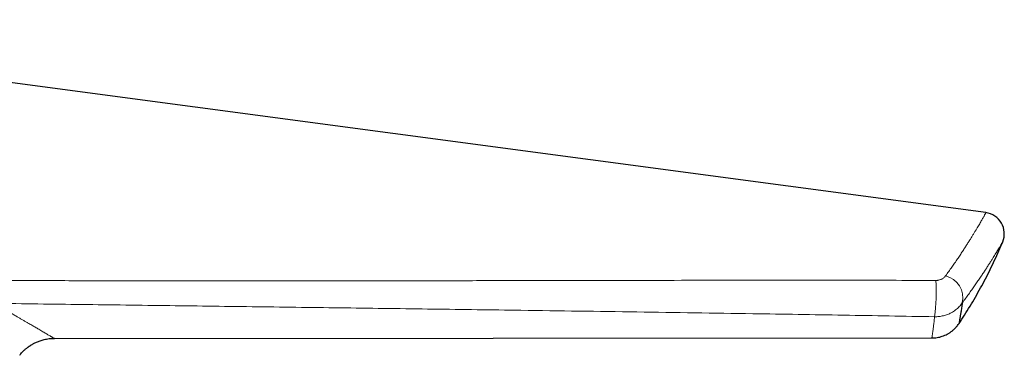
# Model space of a CAD drawing. Header units: millimetres. Extents: x 8 to 869, y 12 to 812.
# Tile 230 of 230: x 796 to 856, y 727 to 748. Entities that reach past the tile are written whole.
import ezdxf

# ---------------------------------------------------------------- set-up
doc = ezdxf.new("R2010")
doc.units = ezdxf.units.MM

msp = doc.modelspace()

# ---------------------------------------------------------------- linework, layer by layer
at = {"color": 7, "linetype": 'Continuous', "lineweight": 30}
for p, q in [((855.305, 736.027), (766.485, 747.86)), ((798.139, 728.319), (851.992, 728.342))]:
    msp.add_line(p, q, dxfattribs=at)
msp.add_arc((855.133, 734.738), 1.3, 337.47553, 82.41132, dxfattribs=at)
at = {"color": 252, "linetype": 'Continuous', "lineweight": 0}
for centre, radius, start, end in [((840.707, 731.152), 11.548, 352.4956, 3.56807), ((852.497, 730.801), 1.391, 347.23628, 76.14319)]:
    msp.add_arc(centre, radius, start, end, dxfattribs=at)
for points, knots in [([(852.83, 732.151), (852.895, 732.242), (853.025, 732.422), (853.21, 732.684), (853.388, 732.939), (853.557, 733.186), (853.718, 733.425), (853.871, 733.656), (854.013, 733.873), (854.143, 734.076), (854.264, 734.266), (854.378, 734.448), (854.486, 734.622), (854.587, 734.788), (854.681, 734.944), (854.768, 735.09), (854.849, 735.225), (854.922, 735.351), (854.989, 735.466), (855.049, 735.571), (855.103, 735.666), (855.15, 735.75), (855.191, 735.823), (855.226, 735.885), (855.255, 735.937), (855.277, 735.977), (855.293, 736.006), (855.303, 736.024), (855.304, 736.026), (855.305, 736.027)], [0, 0, 0, 0, 0.03979, 0.07945, 0.11901, 0.158499, 0.197949, 0.23739, 0.276852, 0.31307, 0.349358, 0.385745, 0.422262, 0.45894, 0.495812, 0.531885, 0.568, 0.604058, 0.639982, 0.675831, 0.711643, 0.747438, 0.783247, 0.819103, 0.855031, 0.891058, 0.927209, 0.963514, 1, 1, 1, 1]), ([(853.853, 730.493), (853.921, 730.585), (854.057, 730.768), (854.249, 731.033), (854.433, 731.291), (854.608, 731.54), (854.774, 731.781), (854.932, 732.012), (855.082, 732.235), (855.223, 732.449), (855.356, 732.653), (855.481, 732.847), (855.598, 733.03), (855.702, 733.195), (855.793, 733.342), (855.874, 733.473), (855.948, 733.593), (856.015, 733.704), (856.076, 733.805), (856.13, 733.895), (856.178, 733.975), (856.219, 734.045), (856.254, 734.105), (856.283, 734.154), (856.306, 734.192), (856.322, 734.22), (856.332, 734.237), (856.333, 734.239), (856.334, 734.24)], [0, 0, 0, 0, 0.0423515, 0.0844674, 0.1263837, 0.168137, 0.2097649, 0.251305, 0.292796, 0.3342775, 0.3757904, 0.4173775, 0.4590837, 0.5009556, 0.5369544, 0.5729357, 0.6088029, 0.6444785, 0.6800234, 0.7154819, 0.750886, 0.7862688, 0.8216634, 0.8571028, 0.892621, 0.9282527, 0.9640336, 1, 1, 1, 1]), ([(794.485, 731.866), (795.833, 731.862), (798.529, 731.856), (802.572, 731.85), (806.615, 731.846), (810.659, 731.845), (814.702, 731.846), (818.745, 731.849), (822.789, 731.854), (826.67, 731.86), (830.389, 731.867), (833.946, 731.873), (837.504, 731.878), (840.806, 731.881), (843.854, 731.882), (846.648, 731.881), (849.441, 731.878), (851.302, 731.873), (852.233, 731.87)], [0, 0, 0, 0, 0.069962, 0.1399268, 0.209895, 0.2798672, 0.3498441, 0.4198263, 0.4898143, 0.559809, 0.6214107, 0.6830193, 0.7446361, 0.8062621, 0.8546886, 0.9031204, 0.9515574, 1, 1, 1, 1]), ([(852.83, 732.151), (852.815, 732.132), (852.785, 732.094), (852.729, 732.041), (852.664, 731.993), (852.591, 731.951), (852.51, 731.916), (852.432, 731.893), (852.36, 731.879), (852.297, 731.871), (852.254, 731.871), (852.233, 731.87)], [0, 0, 0, 0, 0.127915, 0.255786, 0.382343, 0.508682, 0.633174, 0.756984, 0.838554, 0.919225, 1, 1, 1, 1]), ([(852.156, 729.643), (852.202, 729.644), (852.293, 729.644), (852.429, 729.656), (852.562, 729.675), (852.693, 729.703), (852.82, 729.738), (852.943, 729.781), (853.061, 729.83), (853.185, 729.891), (853.315, 729.967), (853.445, 730.058), (853.565, 730.157), (853.673, 730.264), (853.77, 730.375), (853.826, 730.454), (853.853, 730.493)], [0, 0, 0, 0, 0.066747, 0.132755, 0.198355, 0.263866, 0.329136, 0.393558, 0.45707, 0.520062, 0.603373, 0.685055, 0.76532, 0.844729, 0.923117, 1, 1, 1, 1]), ([(798.139, 728.319), (798.139, 728.319), (798.137, 728.319), (798.113, 728.324), (798.094, 728.331), (798.074, 728.342), (798.052, 728.355), (798.028, 728.372), (798, 728.391), (797.968, 728.412), (797.929, 728.436), (797.88, 728.463), (797.815, 728.497), (797.749, 728.541), (797.654, 728.596), (797.546, 728.657), (797.429, 728.723), (797.308, 728.796), (797.194, 728.866), (797.083, 728.933), (796.973, 728.995), (796.869, 729.059), (796.754, 729.126), (796.628, 729.195), (796.493, 729.272), (796.347, 729.356), (796.19, 729.449), (796.029, 729.545), (795.851, 729.652), (795.649, 729.769), (795.422, 729.897), (795.193, 730.031), (794.951, 730.17), (794.699, 730.314), (794.524, 730.413), (794.436, 730.463)], [0, 0, 0, 0, 0.025055, 0.051345, 0.077624, 0.103893, 0.130151, 0.156398, 0.181136, 0.205869, 0.230605, 0.255363, 0.280142, 0.317007, 0.353955, 0.390911, 0.427749, 0.464503, 0.501174, 0.52725, 0.553286, 0.579301, 0.605291, 0.631276, 0.65725, 0.687853, 0.718448, 0.749043, 0.779656, 0.816173, 0.85278, 0.889426, 0.92618, 0.963073, 1, 1, 1, 1]), ([(794.436, 730.463), (796.233, 730.44), (799.826, 730.394), (805.216, 730.325), (810.605, 730.255), (815.994, 730.185), (821.383, 730.113), (826.16, 730.048), (830.327, 729.989), (833.882, 729.938), (837.437, 729.885), (840.737, 729.835), (843.784, 729.786), (846.575, 729.74), (849.366, 729.693), (851.226, 729.66), (852.156, 729.643)], [0, 0, 0, 0, 0.093332, 0.186663, 0.279995, 0.373328, 0.466661, 0.559994, 0.621594, 0.683194, 0.744795, 0.806398, 0.8548, 0.903201, 0.951601, 1, 1, 1, 1]), ([(852.156, 729.643), (852.15, 729.588), (852.137, 729.478), (852.119, 729.327), (852.101, 729.187), (852.085, 729.058), (852.071, 728.941), (852.057, 728.835), (852.045, 728.741), (852.034, 728.657), (852.024, 728.579), (852.014, 728.508), (852.006, 728.447), (852, 728.4), (851.995, 728.366), (851.992, 728.347), (851.991, 728.34), (851.992, 728.342), (851.992, 728.342)], [0, 0, 0, 0, 0.0630556, 0.1261836, 0.1894082, 0.2527487, 0.3160065, 0.3779482, 0.439716, 0.5013198, 0.5627824, 0.6358033, 0.7086926, 0.7814809, 0.8541986, 0.9268752, 0.9995398, 1, 1, 1, 1])]:
    msp.add_open_spline(points, degree=3, knots=knots, dxfattribs=at)
at = {"color": 7, "linetype": 'Continuous', "lineweight": 30}
for points, knots in [([(853.653, 729.23), (853.765, 729.4), (853.996, 729.749), (854.33, 730.287), (854.659, 730.842), (854.976, 731.405), (855.278, 731.971), (855.566, 732.54), (855.84, 733.112), (856.097, 733.678), (856.256, 734.057), (856.333, 734.241)], [0, 0, 0, 0, 0.107224, 0.22055, 0.333939, 0.447366, 0.560801, 0.672191, 0.783536, 0.894809, 1, 1, 1, 1]), ([(853.853, 730.493), (853.845, 730.44), (853.829, 730.334), (853.807, 730.188), (853.786, 730.052), (853.767, 729.927), (853.749, 729.813), (853.733, 729.711), (853.718, 729.619), (853.705, 729.538), (853.692, 729.461), (853.681, 729.392), (853.671, 729.333), (853.663, 729.287), (853.657, 729.254), (853.654, 729.235), (853.653, 729.228), (853.653, 729.23), (853.653, 729.23)], [0, 0, 0, 0, 0.062917, 0.125956, 0.189135, 0.252434, 0.315615, 0.377513, 0.439265, 0.500878, 0.562376, 0.635462, 0.708439, 0.781333, 0.854168, 0.926971, 0.999765, 1, 1, 1, 1]), ([(851.992, 728.342), (852.044, 728.343), (852.151, 728.345), (852.311, 728.366), (852.471, 728.398), (852.629, 728.444), (852.784, 728.504), (852.935, 728.576), (853.078, 728.661), (853.214, 728.757), (853.34, 728.863), (853.456, 728.978), (853.562, 729.1), (853.623, 729.187), (853.653, 729.23)], [0, 0, 0, 0, 0.080785, 0.162926, 0.246186, 0.330304, 0.415005, 0.5, 0.584995, 0.669696, 0.753814, 0.837074, 0.919215, 1, 1, 1, 1]), ([(796.012, 727.279), (796.038, 727.311), (796.089, 727.376), (796.17, 727.466), (796.25, 727.546), (796.322, 727.615), (796.387, 727.672), (796.444, 727.719), (796.491, 727.756), (796.528, 727.784), (796.557, 727.805), (796.58, 727.822), (796.603, 727.838), (796.627, 727.854), (796.648, 727.868), (796.665, 727.879), (796.682, 727.89), (796.707, 727.906), (796.745, 727.93), (796.799, 727.962), (796.868, 728), (796.951, 728.043), (797.049, 728.089), (797.156, 728.134), (797.271, 728.176), (797.393, 728.214), (797.525, 728.249), (797.669, 728.278), (797.822, 728.301), (797.98, 728.316), (798.087, 728.317), (798.139, 728.318)], [0, 0, 0, 0, 0.0502563, 0.1016185, 0.1477386, 0.1885258, 0.223919, 0.2538799, 0.2783873, 0.2974311, 0.3110083, 0.32128, 0.3327563, 0.3453678, 0.3560021, 0.3636229, 0.3704841, 0.3808139, 0.4001268, 0.4257528, 0.4576588, 0.4957917, 0.5400714, 0.5903818, 0.6381861, 0.6901726, 0.7461768, 0.8059987, 0.8693998, 0.9361031, 1, 1, 1, 1])]:
    msp.add_open_spline(points, degree=3, knots=knots, dxfattribs=at)

doc.saveas('drawing.dxf')
